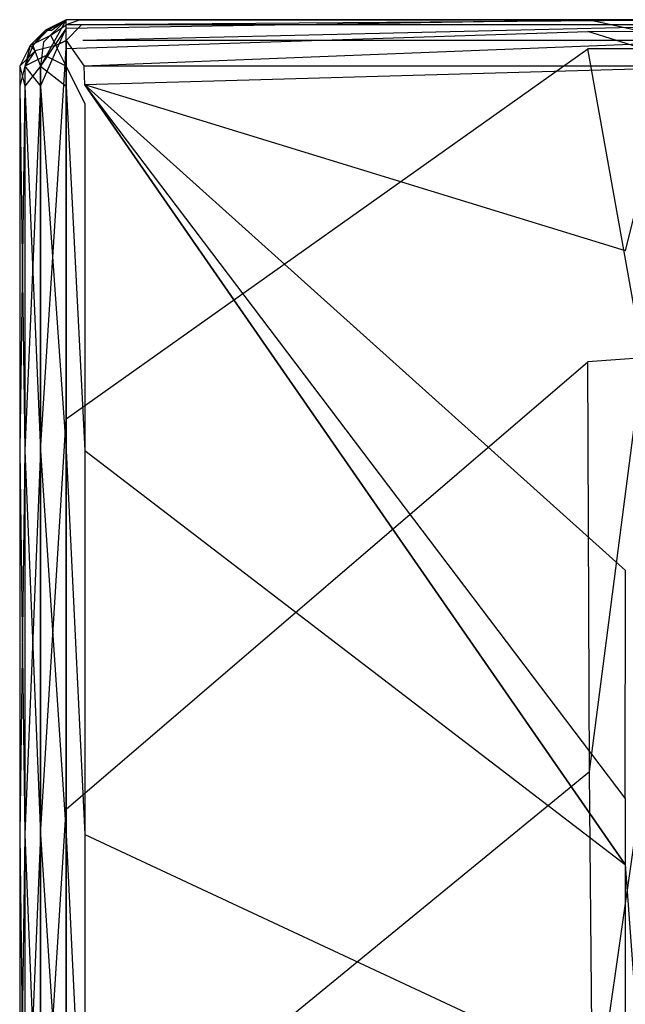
# Model space of a CAD drawing. Extents: x 0 to 1.3, y -0.48 to 0.
# Tile 4 of 36: x 0 to 0.12, y -0.19 to 0. Entities that reach past the tile are written whole.
import ezdxf

# ---------------------------------------------------------------- set-up
doc = ezdxf.new("R2010")
doc.units = 0
doc.layers.add('L2_BECKEN_613113___REPLACEMTFOR', color=7, linetype='CONTINUOUS')

msp = doc.modelspace()

# ---------------------------------------------------------------- linework, layer by layer
at = {"layer": 'L2_BECKEN_613113___REPLACEMTFOR', "color": 8}
for points, invisible_edges in [([(0.009, -0.001638, 0.095963), (0.004, -0.009, 0.096975), (0.009, 0, 0.095963), (0.009, -0.001638, 0.095963)], 14), ([(0.009, 0, 0.095963), (0.004, -0.009, 0.096975), (0.004591, -0.004335, 0.096975), (0.009, 0, 0.095963)], 14), ([(0.009, 0, 0.095963), (0.004591, -0.004335, 0.096975), (0.006135, -0.002047, 0.096975), (0.009, 0, 0.095963)], 14), ([(0.005, -0.002, 0.107998), (0.009, 0, 0.16872), (0.009, 0, 0.107998), (0.005, -0.002, 0.107998)], 13), ([(0.009, 0, 0.16872), (0.005, -0.002, 0.107998), (0.005, -0.002, 0.16872), (0.009, 0, 0.16872)], 14), ([(0.005, -0.002, 0.105075), (0.009, 0, 0.105075), (0.005443, -0.002047, 0.100013), (0.005, -0.002, 0.105075)], 14), ([(0.005, -0.002, 0.105075), (0.009, 0, 0.107998), (0.009, 0, 0.105075), (0.005, -0.002, 0.105075)], 13), ([(0.009, 0, 0.107998), (0.005, -0.002, 0.105075), (0.005, -0.002, 0.107998), (0.009, 0, 0.107998)], 14), ([(0.009, -0.001, 0.17595), (0.009, 0, 0.170888), (0.005, -0.002, 0.170888), (0.009, -0.001, 0.17595)], 14), ([(0.005, -0.002, 0.16872), (0.009, 0, 0.170888), (0.009, 0, 0.16872), (0.005, -0.002, 0.16872)], 13), ([(0.009, 0, 0.170888), (0.005, -0.002, 0.16872), (0.005, -0.002, 0.170888), (0.009, 0, 0.170888)], 14), ([(0.005443, -0.002047, 0.100013), (0.009, 0, 0.100013), (0.006135, -0.002047, 0.096975), (0.005443, -0.002047, 0.100013)], 14), ([(0.009, 0, 0.105075), (0.009, 0, 0.100013), (0.005443, -0.002047, 0.100013), (0.009, 0, 0.105075)], 14), ([(0.006135, -0.002047, 0.096975), (0.009, 0, 0.096975), (0.009, 0, 0.095963), (0.006135, -0.002047, 0.096975)], 14), ([(0.009, 0, 0.100013), (0.009, 0, 0.096975), (0.006135, -0.002047, 0.096975), (0.009, 0, 0.100013)], 14), ([(0.014172, 0, 0.09855), (0.109903, 0, 0.095963), (0.009, 0, 0.095963), (0.014172, 0, 0.09855)], 13), ([(0.109903, 0, 0.095963), (0.009, -0.001638, 0.095963), (0.009, 0, 0.095963), (0.109903, 0, 0.095963)], 13), ([(0.009, -0.001638, 0.095963), (0.109903, 0, 0.095963), (0.109902, -0.002314, 0.095963), (0.009, -0.001638, 0.095963)], 14), ([(0.009, 0, 0.16872), (0.011555, 0, 0.107998), (0.009, 0, 0.107998), (0.009, 0, 0.16872)], 13), ([(0.011555, 0, 0.107998), (0.009, 0, 0.16872), (0.011555, 0, 0.168024), (0.011555, 0, 0.107998)], 14), ([(0.009, 0, 0.105075), (0.011555, 0, 0.100013), (0.009, 0, 0.100013), (0.009, 0, 0.105075)], 13), ([(0.011555, 0, 0.100013), (0.009, 0, 0.105075), (0.011555, 0, 0.105075), (0.011555, 0, 0.100013)], 14), ([(0.009, 0, 0.107998), (0.011555, 0, 0.105075), (0.009, 0, 0.105075), (0.009, 0, 0.107998)], 13), ([(0.011555, 0, 0.105075), (0.009, 0, 0.107998), (0.011555, 0, 0.107998), (0.011555, 0, 0.105075)], 14), ([(0.009, 0, 0.096975), (0.014172, 0, 0.09855), (0.009, 0, 0.095963), (0.009, 0, 0.096975)], 13), ([(0.014172, 0, 0.09855), (0.009, 0, 0.096975), (0.011555, 0, 0.098499), (0.014172, 0, 0.09855)], 14), ([(0.011672, 0, 0.170888), (0.011555, 0, 0.1683), (0.009, 0, 0.170888), (0.011672, 0, 0.170888)], 14), ([(0.009, 0, 0.16872), (0.011555, 0, 0.1683), (0.011555, 0, 0.168024), (0.009, 0, 0.16872)], 13), ([(0.011555, 0, 0.1683), (0.009, 0, 0.16872), (0.009, 0, 0.170888), (0.011555, 0, 0.1683)], 14), ([(0.009, 0, 0.100013), (0.011555, 0, 0.098499), (0.009, 0, 0.096975), (0.009, 0, 0.100013)], 13), ([(0.011555, 0, 0.098499), (0.009, 0, 0.100013), (0.011555, 0, 0.100013), (0.011555, 0, 0.098499)], 14), ([(0.009, -0.001, 0.17595), (0.011672, 0, 0.170888), (0.009, 0, 0.170888), (0.009, -0.001, 0.17595)], 13), ([(0.011672, 0, 0.170888), (0.009, -0.001, 0.17595), (0.011943, -0.001, 0.17595), (0.011672, 0, 0.170888)], 14), ([(0.011555, 0, 0.107998), (0.140504, 0, 0.1683), (0.132142, 0, 0.105293), (0.011555, 0, 0.107998)], 13), ([(0.140504, 0, 0.1683), (0.011555, 0, 0.107998), (0.011555, 0, 0.168024), (0.140504, 0, 0.1683)], 10), ([(0.140504, 0, 0.1683), (0.011555, 0, 0.168024), (0.011555, 0, 0.1683), (0.140504, 0, 0.1683)], 15), ([(0.011555, 0, 0.100013), (0.014172, 0, 0.09855), (0.011555, 0, 0.098499), (0.011555, 0, 0.100013)], 13), ([(0.014172, 0, 0.09855), (0.011555, 0, 0.100013), (0.112247, 0, 0.09855), (0.014172, 0, 0.09855)], 10), ([(0.112247, 0, 0.09855), (0.011555, 0, 0.100013), (0.1227, 0, 0.09855), (0.112247, 0, 0.09855)], 13), ([(0.1227, 0, 0.09855), (0.011555, 0, 0.100013), (0.132142, 0, 0.105293), (0.1227, 0, 0.09855)], 10), ([(0.132142, 0, 0.105293), (0.011555, 0, 0.100013), (0.011555, 0, 0.105075), (0.132142, 0, 0.105293)], 15), ([(0.132142, 0, 0.105293), (0.011555, 0, 0.105075), (0.011555, 0, 0.107998), (0.132142, 0, 0.105293)], 15), ([(0.011672, 0, 0.170888), (0.140504, 0, 0.1683), (0.011555, 0, 0.1683), (0.011672, 0, 0.170888)], 13), ([(0.011943, -0.001, 0.17595), (0.139209, 0, 0.170888), (0.011672, 0, 0.170888), (0.011943, -0.001, 0.17595)], 13), ([(0.140504, 0, 0.1683), (0.011672, 0, 0.170888), (0.139209, 0, 0.170888), (0.140504, 0, 0.1683)], 14), ([(0.139209, 0, 0.170888), (0.011943, -0.001, 0.17595), (0.139209, -0.001, 0.17595), (0.139209, 0, 0.170888)], 14), ([(0.109903, 0, 0.095963), (0.014172, 0, 0.09855), (0.112247, 0, 0.09855), (0.109903, 0, 0.095963)], 14), ([(0.109903, 0, 0.095963), (0.120583, -0.002362, 0.095963), (0.109902, -0.002314, 0.095963), (0.109903, 0, 0.095963)], 13), ([(0.120583, -0.002362, 0.095963), (0.109903, 0, 0.095963), (0.120583, 0, 0.095963), (0.120583, -0.002362, 0.095963)], 14), ([(0.112247, 0, 0.09855), (0.120583, 0, 0.095963), (0.109903, 0, 0.095963), (0.112247, 0, 0.09855)], 13), ([(0.120583, 0, 0.095963), (0.112247, 0, 0.09855), (0.1227, 0, 0.09855), (0.120583, 0, 0.095963)], 14), ([(0.009, -0.001638, 0.095963), (0.004, -0.012844, 0.096975), (0.004, -0.009, 0.096975), (0.009, -0.001638, 0.095963)], 13), ([(0.004, -0.012844, 0.096975), (0.009, -0.001638, 0.095963), (0.009, -0.005545, 0.095963), (0.004, -0.012844, 0.096975)], 14), ([(0.006, -0.003, 0.17595), (0.009, -0.001, 0.17595), (0.005, -0.002, 0.170888), (0.006, -0.003, 0.17595)], 14), ([(0.009, -0.004, 0.178988), (0.009, -0.001, 0.17595), (0.006, -0.003, 0.17595), (0.009, -0.004, 0.178988)], 14), ([(0.009, -0.004, 0.178988), (0.011943, -0.001, 0.17595), (0.009, -0.001, 0.17595), (0.009, -0.004, 0.178988)], 13), ([(0.011943, -0.001, 0.17595), (0.009, -0.004, 0.178988), (0.012207, -0.004, 0.178988), (0.011943, -0.001, 0.17595)], 14), ([(0.109902, -0.002314, 0.095963), (0.009, -0.005545, 0.095963), (0.009, -0.001638, 0.095963), (0.109902, -0.002314, 0.095963)], 13), ([(0.012207, -0.004, 0.178988), (0.139209, -0.001, 0.17595), (0.011943, -0.001, 0.17595), (0.012207, -0.004, 0.178988)], 13), ([(0.139209, -0.001, 0.17595), (0.012207, -0.004, 0.178988), (0.139209, -0.004, 0.178988), (0.139209, -0.001, 0.17595)], 14), ([(0.002, -0.005, 0.16872), (0.005, -0.002, 0.107998), (0.002, -0.005, 0.107998), (0.002, -0.005, 0.16872)], 13), ([(0.005, -0.002, 0.107998), (0.002, -0.005, 0.16872), (0.005, -0.002, 0.16872), (0.005, -0.002, 0.107998)], 14), ([(0.005, -0.002, 0.105075), (0.002514, -0.004973, 0.100013), (0.002, -0.005, 0.105075), (0.005, -0.002, 0.105075)], 14), ([(0.002, -0.005, 0.107998), (0.005, -0.002, 0.105075), (0.002, -0.005, 0.105075), (0.002, -0.005, 0.107998)], 13), ([(0.005, -0.002, 0.105075), (0.002, -0.005, 0.107998), (0.005, -0.002, 0.107998), (0.005, -0.002, 0.105075)], 14), ([(0.002, -0.005, 0.170888), (0.006, -0.003, 0.17595), (0.005, -0.002, 0.170888), (0.002, -0.005, 0.170888)], 14), ([(0.002, -0.005, 0.170888), (0.005, -0.002, 0.16872), (0.002, -0.005, 0.16872), (0.002, -0.005, 0.170888)], 13), ([(0.005, -0.002, 0.16872), (0.002, -0.005, 0.170888), (0.005, -0.002, 0.170888), (0.005, -0.002, 0.16872)], 14), ([(0.006, -0.003, 0.17595), (0.002, -0.005, 0.170888), (0.003, -0.006, 0.17595), (0.006, -0.003, 0.17595)], 13), ([(0.002514, -0.004973, 0.100013), (0.005, -0.002, 0.105075), (0.005443, -0.002047, 0.100013), (0.002514, -0.004973, 0.100013)], 13), ([(0.002514, -0.004973, 0.100013), (0.005443, -0.002047, 0.100013), (0.004591, -0.004335, 0.096975), (0.002514, -0.004973, 0.100013)], 14), ([(0.003, -0.006, 0.17595), (0.007, -0.005, 0.178988), (0.006, -0.003, 0.17595), (0.003, -0.006, 0.17595)], 13), ([(0.005443, -0.002047, 0.100013), (0.006135, -0.002047, 0.096975), (0.004591, -0.004335, 0.096975), (0.005443, -0.002047, 0.100013)], 14), ([(0.007, -0.005, 0.178988), (0.009, -0.004, 0.178988), (0.006, -0.003, 0.17595), (0.007, -0.005, 0.178988)], 14), ([(0.009, -0.005545, 0.095963), (0.109902, -0.002314, 0.095963), (0.109902, -0.005617, 0.095963), (0.009, -0.005545, 0.095963)], 14), ([(0.109902, -0.002314, 0.095963), (0.120583, -0.005622, 0.095963), (0.109902, -0.005617, 0.095963), (0.109902, -0.002314, 0.095963)], 13), ([(0.120583, -0.005622, 0.095963), (0.109902, -0.002314, 0.095963), (0.120583, -0.002362, 0.095963), (0.120583, -0.005622, 0.095963)], 14), ([(0, -0.009, 0.16872), (0.002, -0.005, 0.107998), (0, -0.009, 0.107998), (0, -0.009, 0.16872)], 13), ([(0.002, -0.005, 0.107998), (0, -0.009, 0.16872), (0.002, -0.005, 0.16872), (0.002, -0.005, 0.107998)], 14), ([(0.002, -0.005, 0.105075), (0.001, -0.009, 0.100013), (0, -0.009, 0.105075), (0.002, -0.005, 0.105075)], 14), ([(0, -0.009, 0.107998), (0.002, -0.005, 0.105075), (0, -0.009, 0.105075), (0, -0.009, 0.107998)], 13), ([(0.002, -0.005, 0.105075), (0, -0.009, 0.107998), (0.002, -0.005, 0.107998), (0.002, -0.005, 0.105075)], 14), ([(0.002, -0.005, 0.170888), (0, -0.009, 0.170888), (0.003, -0.006, 0.17595), (0.002, -0.005, 0.170888)], 14), ([(0, -0.009, 0.170888), (0.002, -0.005, 0.16872), (0, -0.009, 0.16872), (0, -0.009, 0.170888)], 13), ([(0.002, -0.005, 0.16872), (0, -0.009, 0.170888), (0.002, -0.005, 0.170888), (0.002, -0.005, 0.16872)], 14), ([(0.002514, -0.004973, 0.100013), (0.004, -0.009, 0.096975), (0.001, -0.009, 0.100013), (0.002514, -0.004973, 0.100013)], 14), ([(0.002514, -0.004973, 0.100013), (0.001, -0.009, 0.100013), (0.002, -0.005, 0.105075), (0.002514, -0.004973, 0.100013)], 14), ([(0.004591, -0.004335, 0.096975), (0.004, -0.009, 0.096975), (0.002514, -0.004973, 0.100013), (0.004591, -0.004335, 0.096975)], 14), ([(0.007, -0.005, 0.178988), (0.003, -0.006, 0.17595), (0.005, -0.007, 0.178988), (0.007, -0.005, 0.178988)], 14), ([(0.009, -0.005545, 0.095963), (0.004, -0.083333, 0.096975), (0.004, -0.012844, 0.096975), (0.009, -0.005545, 0.095963)], 13), ([(0.004, -0.083333, 0.096975), (0.009, -0.005545, 0.095963), (0.009, -0.077198, 0.095963), (0.004, -0.083333, 0.096975)], 14), ([(0.009, -0.009, 0.18), (0.007, -0.005, 0.178988), (0.005, -0.007, 0.178988), (0.009, -0.009, 0.18)], 14), ([(0.009, -0.004, 0.178988), (0.007, -0.005, 0.178988), (0.009, -0.009, 0.18), (0.009, -0.004, 0.178988)], 14), ([(0.012462, -0.009, 0.18), (0.009, -0.004, 0.178988), (0.009, -0.009, 0.18), (0.012462, -0.009, 0.18)], 13), ([(0.009, -0.004, 0.178988), (0.012462, -0.009, 0.18), (0.012207, -0.004, 0.178988), (0.009, -0.004, 0.178988)], 14), ([(0.109902, -0.005617, 0.095963), (0.009, -0.077198, 0.095963), (0.009, -0.005545, 0.095963), (0.109902, -0.005617, 0.095963)], 13), ([(0.009, -0.077198, 0.095963), (0.109902, -0.005617, 0.095963), (0.109898, -0.066185, 0.095963), (0.009, -0.077198, 0.095963)], 14), ([(0.012462, -0.009, 0.18), (0.139209, -0.004, 0.178988), (0.012207, -0.004, 0.178988), (0.012462, -0.009, 0.18)], 13), ([(0.139209, -0.004, 0.178988), (0.012462, -0.009, 0.18), (0.140359, -0.009, 0.18), (0.139209, -0.004, 0.178988)], 14), ([(0.109902, -0.005617, 0.095963), (0.120579, -0.065414, 0.095963), (0.109898, -0.066185, 0.095963), (0.109902, -0.005617, 0.095963)], 13), ([(0.120579, -0.065414, 0.095963), (0.109902, -0.005617, 0.095963), (0.120583, -0.005622, 0.095963), (0.120579, -0.065414, 0.095963)], 14), ([(0.003, -0.006, 0.17595), (0, -0.009, 0.170888), (0.001, -0.009, 0.17595), (0.003, -0.006, 0.17595)], 14), ([(0.003, -0.006, 0.17595), (0.001, -0.009, 0.17595), (0.005, -0.007, 0.178988), (0.003, -0.006, 0.17595)], 14), ([(0.005, -0.007, 0.178988), (0.001, -0.009, 0.17595), (0.004, -0.009, 0.178988), (0.005, -0.007, 0.178988)], 14), ([(0.009, -0.009, 0.18), (0.005, -0.007, 0.178988), (0.004, -0.009, 0.178988), (0.009, -0.009, 0.18)], 14), ([(0, -0.012844, 0.105075), (0.001, -0.009, 0.100013), (0.001, -0.012844, 0.100013), (0, -0.012844, 0.105075)], 13), ([(0.001, -0.009, 0.100013), (0, -0.012844, 0.105075), (0, -0.009, 0.105075), (0.001, -0.009, 0.100013)], 14), ([(0, -0.012844, 0.107998), (0, -0.009, 0.105075), (0, -0.012844, 0.105075), (0, -0.012844, 0.107998)], 13), ([(0, -0.009, 0.105075), (0, -0.012844, 0.107998), (0, -0.009, 0.107998), (0, -0.009, 0.105075)], 14), ([(0, -0.012844, 0.16872), (0, -0.009, 0.107998), (0, -0.012844, 0.107998), (0, -0.012844, 0.16872)], 13), ([(0, -0.009, 0.107998), (0, -0.012844, 0.16872), (0, -0.009, 0.16872), (0, -0.009, 0.107998)], 14), ([(0, -0.012844, 0.170888), (0, -0.009, 0.16872), (0, -0.012844, 0.16872), (0, -0.012844, 0.170888)], 13), ([(0, -0.009, 0.16872), (0, -0.012844, 0.170888), (0, -0.009, 0.170888), (0, -0.009, 0.16872)], 14), ([(0.001, -0.012844, 0.17595), (0, -0.009, 0.170888), (0, -0.012844, 0.170888), (0.001, -0.012844, 0.17595)], 13), ([(0, -0.009, 0.170888), (0.001, -0.012844, 0.17595), (0.001, -0.009, 0.17595), (0, -0.009, 0.170888)], 14), ([(0.001, -0.012844, 0.100013), (0.004, -0.009, 0.096975), (0.004, -0.012844, 0.096975), (0.001, -0.012844, 0.100013)], 13), ([(0.004, -0.009, 0.096975), (0.001, -0.012844, 0.100013), (0.001, -0.009, 0.100013), (0.004, -0.009, 0.096975)], 14), ([(0.004, -0.012844, 0.178988), (0.001, -0.009, 0.17595), (0.001, -0.012844, 0.17595), (0.004, -0.012844, 0.178988)], 13), ([(0.001, -0.009, 0.17595), (0.004, -0.012844, 0.178988), (0.004, -0.009, 0.178988), (0.001, -0.009, 0.17595)], 14), ([(0.009, -0.012844, 0.18), (0.004, -0.009, 0.178988), (0.004, -0.012844, 0.178988), (0.009, -0.012844, 0.18)], 13), ([(0.004, -0.009, 0.178988), (0.009, -0.012844, 0.18), (0.009, -0.009, 0.18), (0.004, -0.009, 0.178988)], 14), ([(0.012614, -0.012614, 0.18), (0.012462, -0.009, 0.18), (0.009, -0.009, 0.18), (0.012614, -0.012614, 0.18)], 14), ([(0.012614, -0.016271, 0.18), (0.009, -0.009, 0.18), (0.009, -0.012844, 0.18), (0.012614, -0.016271, 0.18)], 13), ([(0.009, -0.009, 0.18), (0.012614, -0.016271, 0.18), (0.012614, -0.012614, 0.18), (0.009, -0.009, 0.18)], 14), ([(0.012614, -0.012614, 0.18), (0.140359, -0.009, 0.18), (0.012462, -0.009, 0.18), (0.012614, -0.012614, 0.18)], 13), ([(0.140359, -0.009, 0.18), (0.012614, -0.012614, 0.18), (0.132974, -0.015823, 0.18), (0.140359, -0.009, 0.18)], 14), ([(0, -0.083333, 0.107998), (0, -0.012844, 0.105075), (0, -0.083333, 0.105075), (0, -0.083333, 0.107998)], 13), ([(0, -0.012844, 0.105075), (0, -0.083333, 0.107998), (0, -0.012844, 0.107998), (0, -0.012844, 0.105075)], 14), ([(0, -0.083333, 0.16872), (0, -0.012844, 0.107998), (0, -0.083333, 0.107998), (0, -0.083333, 0.16872)], 13), ([(0, -0.012844, 0.107998), (0, -0.083333, 0.16872), (0, -0.012844, 0.16872), (0, -0.012844, 0.107998)], 14), ([(0, -0.083333, 0.170888), (0, -0.012844, 0.16872), (0, -0.083333, 0.16872), (0, -0.083333, 0.170888)], 13), ([(0, -0.012844, 0.16872), (0, -0.083333, 0.170888), (0, -0.012844, 0.170888), (0, -0.012844, 0.16872)], 14), ([(0.001, -0.083333, 0.17595), (0, -0.012844, 0.170888), (0, -0.083333, 0.170888), (0.001, -0.083333, 0.17595)], 13), ([(0, -0.012844, 0.170888), (0.001, -0.083333, 0.17595), (0.001, -0.012844, 0.17595), (0, -0.012844, 0.170888)], 14), ([(0, -0.083333, 0.105075), (0.001, -0.012844, 0.100013), (0.001, -0.083333, 0.100013), (0, -0.083333, 0.105075)], 13), ([(0.001, -0.012844, 0.100013), (0, -0.083333, 0.105075), (0, -0.012844, 0.105075), (0.001, -0.012844, 0.100013)], 14), ([(0.004, -0.083333, 0.178988), (0.001, -0.012844, 0.17595), (0.001, -0.083333, 0.17595), (0.004, -0.083333, 0.178988)], 13), ([(0.001, -0.012844, 0.17595), (0.004, -0.083333, 0.178988), (0.004, -0.012844, 0.178988), (0.001, -0.012844, 0.17595)], 14), ([(0.001, -0.083333, 0.100013), (0.004, -0.012844, 0.096975), (0.004, -0.083333, 0.096975), (0.001, -0.083333, 0.100013)], 13), ([(0.004, -0.012844, 0.096975), (0.001, -0.083333, 0.100013), (0.001, -0.012844, 0.100013), (0.004, -0.012844, 0.096975)], 14), ([(0.009, -0.083333, 0.18), (0.004, -0.012844, 0.178988), (0.004, -0.083333, 0.178988), (0.009, -0.083333, 0.18)], 13), ([(0.004, -0.012844, 0.178988), (0.009, -0.083333, 0.18), (0.009, -0.012844, 0.18), (0.004, -0.012844, 0.178988)], 14), ([(0.012614, -0.083333, 0.18), (0.009, -0.012844, 0.18), (0.009, -0.083333, 0.18), (0.012614, -0.083333, 0.18)], 13), ([(0.009, -0.012844, 0.18), (0.012614, -0.083333, 0.18), (0.012614, -0.016271, 0.18), (0.009, -0.012844, 0.18)], 14), ([(0.012614, -0.016271, 0.18), (0.117126, -0.163421, 0.18), (0.012614, -0.012614, 0.18), (0.012614, -0.016271, 0.18)], 13), ([(0.012614, -0.012614, 0.18), (0.117126, -0.163421, 0.18), (0.117129, -0.150623, 0.18), (0.012614, -0.012614, 0.18)], 10), ([(0.012614, -0.012614, 0.18), (0.117129, -0.150623, 0.18), (0.117142, -0.106578, 0.18), (0.012614, -0.012614, 0.18)], 13), ([(0.012614, -0.012614, 0.18), (0.117142, -0.106578, 0.18), (0.117161, -0.044714, 0.18), (0.012614, -0.012614, 0.18)], 10), ([(0.012614, -0.012614, 0.18), (0.117161, -0.044714, 0.18), (0.119686, -0.034572, 0.18), (0.012614, -0.012614, 0.18)], 13), ([(0.012614, -0.012614, 0.18), (0.119686, -0.034572, 0.18), (0.123647, -0.027041, 0.18), (0.012614, -0.012614, 0.18)], 15), ([(0.012614, -0.012614, 0.18), (0.123647, -0.027041, 0.18), (0.125605, -0.023468, 0.18), (0.012614, -0.012614, 0.18)], 15), ([(0.012614, -0.012614, 0.18), (0.125605, -0.023468, 0.18), (0.132974, -0.015823, 0.18), (0.012614, -0.012614, 0.18)], 15), ([(0.012614, -0.083333, 0.18), (0.117126, -0.163421, 0.18), (0.012614, -0.016271, 0.18), (0.012614, -0.083333, 0.18)], 10), ([(0.109898, -0.066185, 0.095963), (0.009, -0.152759, 0.095963), (0.009, -0.077198, 0.095963), (0.109898, -0.066185, 0.095963)], 13), ([(0.009, -0.152759, 0.095963), (0.109898, -0.066185, 0.095963), (0.110204, -0.14547, 0.095963), (0.009, -0.152759, 0.095963)], 14), ([(0.120579, -0.065414, 0.095963), (0.110204, -0.14547, 0.095963), (0.109898, -0.066185, 0.095963), (0.120579, -0.065414, 0.095963)], 13), ([(0.110204, -0.14547, 0.095963), (0.120579, -0.065414, 0.095963), (0.120906, -0.144959, 0.095963), (0.110204, -0.14547, 0.095963)], 14), ([(0.009, -0.077198, 0.095963), (0.004, -0.157667, 0.096975), (0.004, -0.083333, 0.096975), (0.009, -0.077198, 0.095963)], 13), ([(0.004, -0.157667, 0.096975), (0.009, -0.077198, 0.095963), (0.009, -0.152759, 0.095963), (0.004, -0.157667, 0.096975)], 14), ([(0, -0.157667, 0.107998), (0, -0.083333, 0.105075), (0, -0.157667, 0.105075), (0, -0.157667, 0.107998)], 13), ([(0, -0.083333, 0.105075), (0, -0.157667, 0.107998), (0, -0.083333, 0.107998), (0, -0.083333, 0.105075)], 14), ([(0, -0.157667, 0.16872), (0, -0.083333, 0.107998), (0, -0.157667, 0.107998), (0, -0.157667, 0.16872)], 13), ([(0, -0.083333, 0.107998), (0, -0.157667, 0.16872), (0, -0.083333, 0.16872), (0, -0.083333, 0.107998)], 14), ([(0, -0.157667, 0.170888), (0, -0.083333, 0.16872), (0, -0.157667, 0.16872), (0, -0.157667, 0.170888)], 13), ([(0, -0.083333, 0.16872), (0, -0.157667, 0.170888), (0, -0.083333, 0.170888), (0, -0.083333, 0.16872)], 14), ([(0, -0.157667, 0.105075), (0.001, -0.083333, 0.100013), (0.001, -0.157667, 0.100013), (0, -0.157667, 0.105075)], 13), ([(0.001, -0.083333, 0.100013), (0, -0.157667, 0.105075), (0, -0.083333, 0.105075), (0.001, -0.083333, 0.100013)], 14), ([(0.001, -0.157667, 0.17595), (0, -0.083333, 0.170888), (0, -0.157667, 0.170888), (0.001, -0.157667, 0.17595)], 13), ([(0, -0.083333, 0.170888), (0.001, -0.157667, 0.17595), (0.001, -0.083333, 0.17595), (0, -0.083333, 0.170888)], 14), ([(0.001, -0.157667, 0.100013), (0.004, -0.083333, 0.096975), (0.004, -0.157667, 0.096975), (0.001, -0.157667, 0.100013)], 13), ([(0.004, -0.083333, 0.096975), (0.001, -0.157667, 0.100013), (0.001, -0.083333, 0.100013), (0.004, -0.083333, 0.096975)], 14), ([(0.004, -0.157667, 0.178988), (0.001, -0.083333, 0.17595), (0.001, -0.157667, 0.17595), (0.004, -0.157667, 0.178988)], 13), ([(0.001, -0.083333, 0.17595), (0.004, -0.157667, 0.178988), (0.004, -0.083333, 0.178988), (0.001, -0.083333, 0.17595)], 14), ([(0.009, -0.157667, 0.18), (0.004, -0.083333, 0.178988), (0.004, -0.157667, 0.178988), (0.009, -0.157667, 0.18)], 13), ([(0.004, -0.083333, 0.178988), (0.009, -0.157667, 0.18), (0.009, -0.083333, 0.18), (0.004, -0.083333, 0.178988)], 14), ([(0.012614, -0.157667, 0.18), (0.009, -0.083333, 0.18), (0.009, -0.157667, 0.18), (0.012614, -0.157667, 0.18)], 13), ([(0.009, -0.083333, 0.18), (0.012614, -0.157667, 0.18), (0.012614, -0.083333, 0.18), (0.009, -0.083333, 0.18)], 14), ([(0.117126, -0.163421, 0.18), (0.012614, -0.083333, 0.18), (0.012614, -0.157667, 0.18), (0.117126, -0.163421, 0.18)], 13), ([(0.110204, -0.14547, 0.095963), (0.009, -0.228319, 0.095963), (0.009, -0.152759, 0.095963), (0.110204, -0.14547, 0.095963)], 13), ([(0.009, -0.228319, 0.095963), (0.110204, -0.14547, 0.095963), (0.110853, -0.214717, 0.095963), (0.009, -0.228319, 0.095963)], 14), ([(0.120906, -0.144959, 0.095963), (0.110853, -0.214717, 0.095963), (0.110204, -0.14547, 0.095963), (0.120906, -0.144959, 0.095963)], 13), ([(0.110853, -0.214717, 0.095963), (0.120906, -0.144959, 0.095963), (0.1216, -0.213764, 0.095963), (0.110853, -0.214717, 0.095963)], 14), ([(0.120273, -0.163422, 0.18), (0.117129, -0.150623, 0.18), (0.117126, -0.163421, 0.18), (0.120273, -0.163422, 0.18)], 13), ([(0.009, -0.152759, 0.095963), (0.004, -0.232, 0.096975), (0.004, -0.157667, 0.096975), (0.009, -0.152759, 0.095963)], 13), ([(0.004, -0.232, 0.096975), (0.009, -0.152759, 0.095963), (0.009, -0.228319, 0.095963), (0.004, -0.232, 0.096975)], 14), ([(0, -0.232, 0.107998), (0, -0.157667, 0.105075), (0, -0.232, 0.105075), (0, -0.232, 0.107998)], 13), ([(0, -0.157667, 0.105075), (0, -0.232, 0.107998), (0, -0.157667, 0.107998), (0, -0.157667, 0.105075)], 14), ([(0, -0.232, 0.16872), (0, -0.157667, 0.107998), (0, -0.232, 0.107998), (0, -0.232, 0.16872)], 13), ([(0, -0.157667, 0.107998), (0, -0.232, 0.16872), (0, -0.157667, 0.16872), (0, -0.157667, 0.107998)], 14), ([(0, -0.232, 0.170888), (0, -0.157667, 0.16872), (0, -0.232, 0.16872), (0, -0.232, 0.170888)], 13), ([(0, -0.157667, 0.16872), (0, -0.232, 0.170888), (0, -0.157667, 0.170888), (0, -0.157667, 0.16872)], 14), ([(0, -0.232, 0.105075), (0.001, -0.157667, 0.100013), (0.001, -0.232, 0.100013), (0, -0.232, 0.105075)], 13), ([(0.001, -0.157667, 0.100013), (0, -0.232, 0.105075), (0, -0.157667, 0.105075), (0.001, -0.157667, 0.100013)], 14), ([(0.001, -0.232, 0.17595), (0, -0.157667, 0.170888), (0, -0.232, 0.170888), (0.001, -0.232, 0.17595)], 13), ([(0, -0.157667, 0.170888), (0.001, -0.232, 0.17595), (0.001, -0.157667, 0.17595), (0, -0.157667, 0.170888)], 14), ([(0.001, -0.232, 0.100013), (0.004, -0.157667, 0.096975), (0.004, -0.232, 0.096975), (0.001, -0.232, 0.100013)], 13), ([(0.004, -0.157667, 0.096975), (0.001, -0.232, 0.100013), (0.001, -0.157667, 0.100013), (0.004, -0.157667, 0.096975)], 14), ([(0.004, -0.232, 0.178988), (0.001, -0.157667, 0.17595), (0.001, -0.232, 0.17595), (0.004, -0.232, 0.178988)], 13), ([(0.001, -0.157667, 0.17595), (0.004, -0.232, 0.178988), (0.004, -0.157667, 0.178988), (0.001, -0.157667, 0.17595)], 14), ([(0.009, -0.232, 0.18), (0.004, -0.157667, 0.178988), (0.004, -0.232, 0.178988), (0.009, -0.232, 0.18)], 13), ([(0.004, -0.157667, 0.178988), (0.009, -0.232, 0.18), (0.009, -0.157667, 0.18), (0.004, -0.157667, 0.178988)], 14), ([(0.012614, -0.232, 0.18), (0.009, -0.157667, 0.18), (0.009, -0.232, 0.18), (0.012614, -0.232, 0.18)], 13), ([(0.009, -0.157667, 0.18), (0.012614, -0.232, 0.18), (0.012614, -0.157667, 0.18), (0.009, -0.157667, 0.18)], 14), ([(0.117126, -0.206463, 0.18), (0.012614, -0.157667, 0.18), (0.012614, -0.232, 0.18), (0.117126, -0.206463, 0.18)], 13), ([(0.012614, -0.157667, 0.18), (0.117126, -0.206463, 0.18), (0.117126, -0.163421, 0.18), (0.012614, -0.157667, 0.18)], 14), ([(0.120273, -0.206463, 0.18), (0.117126, -0.163421, 0.18), (0.117126, -0.206463, 0.18), (0.120273, -0.206463, 0.18)], 13), ([(0.117126, -0.163421, 0.18), (0.120273, -0.206463, 0.18), (0.120273, -0.163422, 0.18), (0.117126, -0.163421, 0.18)], 14)]:
    msp.add_3dface(points, dxfattribs=dict(at, invisible_edges=invisible_edges))

doc.saveas('drawing.dxf')
